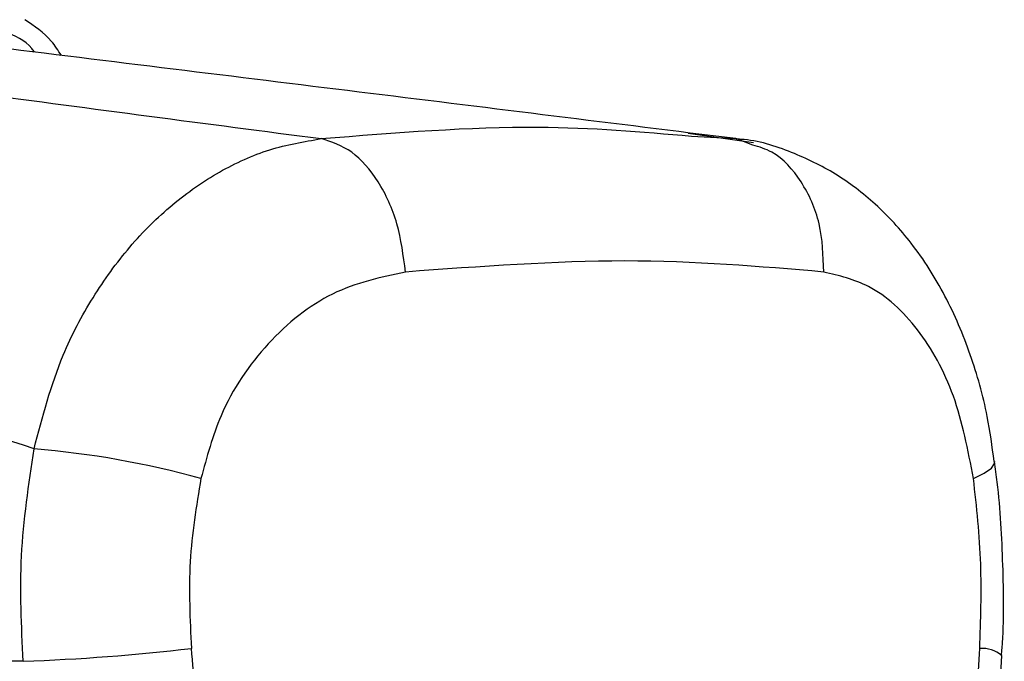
# Paper-space layout 'Surface Plate' of a CAD drawing. Header units: millimetres. Extents: x 2658 to 18042, y 1128 to 16227.
# Tile 46 of 64: x 12920 to 12978, y 5153 to 5191. Entities that reach past the tile are written whole.
import ezdxf

# ---------------------------------------------------------------- set-up
doc = ezdxf.new("R2010")
doc.units = ezdxf.units.MM

psp = doc.layouts.new('Surface Plate')

# ---------------------------------------------------------------- linework, layer by layer
at = {"color": 7, "linetype": 'Continuous', "lineweight": 25, "ltscale": 2}
for p, q in [((12963.256, 5183.972), (12959.365, 5184.527)), ((12959.573, 5184.377), (12962.207, 5184.223)), ((12963.219, 5183.843), (12962.207, 5184.223)), ((12919.752, 5153.11), (12862.916, 5153.11))]:
    psp.add_line(p, q, dxfattribs=at)
at = {"color": 8, "linetype": 'Continuous', "lineweight": 25, "ltscale": 2, "flags": 128}
psp.add_lwpolyline([(12976.372, 5163.996), (12977.012, 5164.304), (12977.436, 5164.601), (12977.632, 5164.882), (12977.644, 5164.997)], dxfattribs=at)
at = {"color": 7, "linetype": 'Continuous', "lineweight": 25, "ltscale": 2, "flags": 128}
psp.add_lwpolyline([(12977.762, 5148.09), (12977.835, 5149.429), (12978.053, 5153.446)], dxfattribs=at)
at = {"color": 7, "linetype": 'Continuous', "lineweight": 25, "ltscale": 4}
for centre, radius, start, end in [((12915.848, 5111.031), 54.915, 74.6896, 85.23966), ((12915.094, 5279.512), 126.488, 272.1105, 276.66725)]:
    psp.add_arc(centre, radius, start, end, dxfattribs=at)
at = {"color": 8, "linetype": 'Continuous', "lineweight": 25, "ltscale": 4}
psp.add_arc((12976.857, 5152.019), 1.863, 50.06196, 93.34562, dxfattribs=at)
at = {"color": 7, "linetype": 'Continuous', "lineweight": 25, "ltscale": 4}
for major_axis, start_param, end_param in [((-116.799, 1617.416), 4.907349, 4.910728), ((116.799, 1617.416), 4.917671, 4.921051)]:
    psp.add_ellipse((12839.46, 4826.998), major_axis=major_axis, ratio=0.071472, start_param=start_param, end_param=end_param, dxfattribs=at)
at = {"color": 8, "linetype": 'Continuous', "lineweight": 25, "ltscale": 2}
for points, knots in [([(12920.427, 5189.378), (12920.374, 5189.447), (12919.526, 5190.558), (12917.993, 5190.79), (12916.556, 5191.008)], [0, 0, 0, 0, 0.062306, 1, 1, 1, 1]), ([(12937.51, 5184.223), (12941.939, 5184.58), (12949.838, 5185.217), (12956.602, 5184.633), (12959.573, 5184.377)], [0, 0, 0, 0, 0.5607256, 1, 1, 1, 1]), ([(12967.452, 5176.284), (12967.419, 5177.267), (12967.351, 5179.232), (12966.189, 5181.738), (12964.739, 5183.391), (12963.611, 5183.727), (12963.219, 5183.843)], [0, 0, 0, 0, 0.283271, 0.566542, 0.849811, 1, 1, 1, 1])]:
    psp.add_open_spline(points, degree=3, knots=knots, dxfattribs=at)
at = {"color": 7, "linetype": 'Continuous', "lineweight": 25, "ltscale": 2}
for points, knots in [([(12922.031, 5189.18), (12921.842, 5189.474), (12921.281, 5190.348), (12920.422, 5190.923), (12919.852, 5191.304)], [0, 0, 0, 0, 0.336327, 1, 1, 1, 1]), ([(12897.212, 5189.649), (12903.799, 5188.734), (12916.976, 5186.902), (12930.664, 5185.116), (12937.51, 5184.223)], [0, 0, 0, 0, 0.499853, 1, 1, 1, 1]), ([(12962.207, 5184.223), (12954.993, 5185.116), (12940.563, 5186.902), (12925.67, 5188.733), (12918.223, 5189.649)], [0, 0, 0, 0, 0.499878, 1, 1, 1, 1]), ([(12920.405, 5165.756), (12920.907, 5167.661), (12921.749, 5170.862), (12923.859, 5174.821), (12926.05, 5177.855), (12928.608, 5180.38), (12931.426, 5182.333), (12934.426, 5183.696), (12936.482, 5184.047), (12937.51, 5184.223)], [0, 0, 0, 0, 0.196462, 0.330153, 0.463847, 0.597934, 0.732025, 0.866013, 1, 1, 1, 1]), ([(12942.531, 5176.284), (12942.405, 5177.265), (12942.153, 5179.228), (12940.97, 5181.757), (12939.371, 5183.626), (12938.13, 5184.024), (12937.51, 5184.223)], [0, 0, 0, 0, 0.250002, 0.500002, 0.750002, 1, 1, 1, 1]), ([(12977.599, 5164.994), (12977.48, 5165.899), (12977.193, 5168.098), (12976.233, 5171.439), (12974.752, 5174.923), (12972.838, 5177.934), (12970.617, 5180.348), (12968.213, 5182.192), (12965.499, 5183.482), (12963.454, 5184.155), (12962.312, 5184.19), (12962.212, 5184.194)], [0, 0, 0, 0, 0.09496, 0.230794, 0.371616, 0.513299, 0.635458, 0.752039, 0.865802, 0.988226, 1, 1, 1, 1]), ([(12920.405, 5165.756), (12913.657, 5168.029), (12900.145, 5172.58), (12887.869, 5177.202), (12881.723, 5179.516)], [0, 0, 0, 0, 0.499404, 1, 1, 1, 1]), ([(12967.452, 5176.284), (12963.616, 5176.613), (12955.977, 5177.27), (12946.999, 5176.611), (12942.531, 5176.284)], [0, 0, 0, 0, 0.502298, 1, 1, 1, 1]), ([(12942.531, 5176.284), (12941.055, 5175.97), (12938.122, 5175.345), (12934.235, 5172.241), (12931.515, 5168.289), (12930.694, 5165.269), (12930.348, 5163.996)], [0, 0, 0, 0, 0.273074, 0.542989, 0.807447, 1, 1, 1, 1]), ([(12976.372, 5163.996), (12976.039, 5165.693), (12975.367, 5169.113), (12973.128, 5173.078), (12970.412, 5175.581), (12968.361, 5176.068), (12967.452, 5176.284)], [0, 0, 0, 0, 0.2578164, 0.5195243, 0.7870051, 1, 1, 1, 1]), ([(12919.752, 5153.11), (12919.654, 5155.206), (12919.455, 5159.453), (12920.086, 5163.637), (12920.405, 5165.756)], [0, 0, 0, 0, 0.4934776, 1, 1, 1, 1]), ([(12978.036, 5153.444), (12978.05, 5153.595), (12978.21, 5155.375), (12978.141, 5158.851), (12977.968, 5162.571), (12977.678, 5164.591), (12977.62, 5164.999)], [0, 0, 0, 0, 0.039264, 0.464573, 0.891976, 1, 1, 1, 1]), ([(12930.348, 5163.996), (12930.076, 5162.35), (12929.524, 5159.007), (12929.694, 5155.605), (12929.78, 5153.88)], [0, 0, 0, 0, 0.49272, 1, 1, 1, 1]), ([(12976.748, 5153.88), (12976.804, 5155.555), (12976.918, 5158.956), (12976.556, 5162.3), (12976.372, 5163.996)], [0, 0, 0, 0, 0.492692, 1, 1, 1, 1])]:
    psp.add_open_spline(points, degree=3, knots=knots, dxfattribs=at)

doc.saveas('drawing.dxf')
